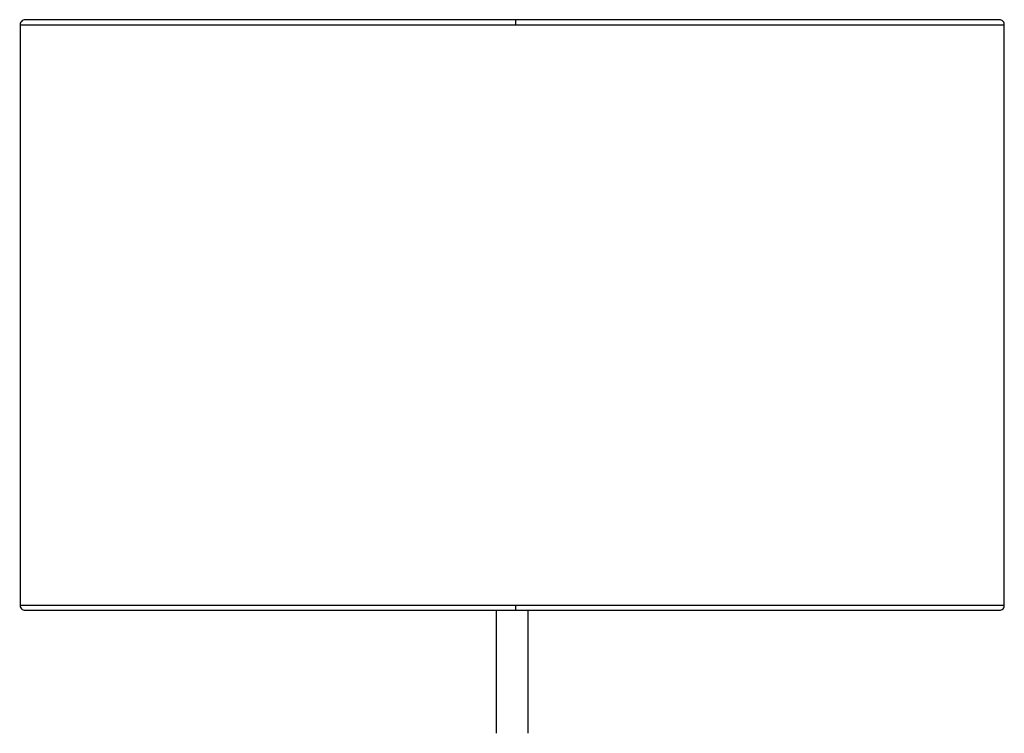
# Paper-space layout '_Frontal' of a CAD drawing. Header units: millimetres. Extents: x -233 to 167, y -56 to 638.
# Tile 7 of 7: x -233 to 167, y 348 to 638. Entities that reach past the tile are written whole.
import ezdxf

# ---------------------------------------------------------------- set-up
doc = ezdxf.new("R2010")
doc.units = ezdxf.units.MM

psp = doc.layouts.new('_Frontal')

# ---------------------------------------------------------------- linework, layer by layer
at = {"color": 7, "linetype": 'Continuous', "lineweight": 25}
for p, q in [((-233.33, 636.44), (-233.33, 400.44)), ((164.67, 638.44), (-231.33, 638.44)), ((166.67, 400.44), (166.67, 636.44)), ((-231.33, 398.44), (164.67, 398.44)), ((-39.83, 398.44), (-39.83, 348.44)), ((-39.78, 398.51), (-38.33, 398.44)), ((-28.33, 398.44), (-26.92, 398.51)), ((-26.83, 348.44), (-26.83, 398.44))]:
    psp.add_line(p, q, dxfattribs=at)
for points, knots in [([(-233.28, 636.44), (-233.29, 636.44), (-233.52, 636.44), (-232.66, 636.44), (-230.6, 636.44), (-227.07, 636.44), (-222.32, 636.44), (-216.39, 636.44), (-209.41, 636.44), (-201.48, 636.44), (-192.76, 636.44), (-183.37, 636.44), (-173.44, 636.44), (-163.1, 636.44), (-152.48, 636.44), (-141.69, 636.44), (-130.82, 636.44), (-119.97, 636.44), (-109.22, 636.44), (-98.62, 636.44), (-87.58, 636.44), (-76.17, 636.44), (-64.46, 636.44), (-53.21, 636.44), (-42.44, 636.44), (-35.43, 636.44), (-32.01, 636.44)], [0, 0, 0, 0, 0.004166, 0.056962, 0.109575, 0.161827, 0.213548, 0.264575, 0.314761, 0.363974, 0.412099, 0.459037, 0.504709, 0.54905, 0.592015, 0.633573, 0.673707, 0.712413, 0.749697, 0.785575, 0.820071, 0.859683, 0.89741, 0.933322, 0.967493, 1, 1, 1, 1]), ([(-231.33, 638.44), (-231.59, 638.41), (-232.15, 638.35), (-232.85, 637.82), (-233.3, 637.07), (-233.31, 636.51), (-233.32, 636.24)], [0, 0, 0, 0, 0.23877, 0.5, 0.76123, 1, 1, 1, 1]), ([(-32.03, 638.41), (-32.03, 638.42), (-32.03, 638.49), (-32.02, 638.36), (-32.02, 638.14), (-32.02, 637.88), (-32.02, 637.56), (-32.01, 637.09), (-32.01, 636.7), (-32.01, 636.44)], [0, 0, 0, 0, 0.0500743, 0.2738821, 0.3952444, 0.5199027, 0.6453115, 0.7688334, 1, 1, 1, 1]), ([(-32.01, 636.44), (-28.6, 636.44), (-21.59, 636.44), (-10.83, 636.44), (0.4, 636.44), (12.08, 636.44), (23.45, 636.44), (34.44, 636.44), (44.99, 636.44), (55.68, 636.44), (66.45, 636.44), (77.23, 636.44), (87.93, 636.44), (98.44, 636.44), (108.65, 636.44), (118.44, 636.44), (127.68, 636.44), (136.24, 636.44), (143.99, 636.44), (150.78, 636.44), (156.51, 636.44), (161.07, 636.44), (164.34, 636.44), (166.34, 636.44), (166.53, 636.44), (166.62, 636.44)], [0, 0, 0, 0, 0.03278, 0.067238, 0.103452, 0.141496, 0.18144, 0.216226, 0.252405, 0.290002, 0.329033, 0.369504, 0.411411, 0.454737, 0.499451, 0.545506, 0.592838, 0.641367, 0.690993, 0.741601, 0.793057, 0.845211, 0.897903, 0.950958, 1, 1, 1, 1]), ([(166.66, 636.24), (166.66, 636.51), (166.65, 637.07), (166.2, 637.82), (165.5, 638.35), (164.94, 638.41), (164.67, 638.44)], [0, 0, 0, 0, 0.2387704, 0.5, 0.7612296, 1, 1, 1, 1]), ([(-32.01, 400.44), (-35.43, 400.44), (-42.44, 400.44), (-53.21, 400.44), (-64.46, 400.44), (-76.17, 400.44), (-87.58, 400.44), (-98.62, 400.44), (-109.22, 400.44), (-119.97, 400.44), (-130.82, 400.44), (-141.69, 400.44), (-152.48, 400.44), (-163.1, 400.44), (-173.44, 400.44), (-183.37, 400.44), (-192.76, 400.44), (-201.48, 400.44), (-209.41, 400.44), (-216.39, 400.44), (-222.32, 400.44), (-227.07, 400.44), (-230.6, 400.44), (-232.66, 400.44), (-233.52, 400.44), (-233.29, 400.44), (-233.28, 400.44)], [0, 0, 0, 0, 0.032507, 0.066678, 0.10259, 0.140317, 0.179929, 0.214425, 0.250303, 0.287587, 0.326293, 0.366427, 0.407985, 0.45095, 0.495291, 0.540963, 0.587901, 0.636026, 0.685239, 0.735425, 0.786452, 0.838173, 0.890425, 0.943038, 0.995834, 1, 1, 1, 1]), ([(-233.32, 400.64), (-233.31, 400.38), (-233.3, 399.81), (-232.85, 399.06), (-232.15, 398.54), (-231.59, 398.47), (-231.33, 398.44)], [0, 0, 0, 0, 0.23877, 0.5, 0.76123, 1, 1, 1, 1]), ([(-32.01, 400.44), (-32.01, 400.19), (-32.01, 399.8), (-32.02, 399.33), (-32.02, 399.01), (-32.02, 398.75), (-32.02, 398.52), (-32.03, 398.39), (-32.03, 398.51), (-32.03, 398.58)], [0, 0, 0, 0, 0.19695, 0.302188, 0.409034, 0.515241, 0.61864, 0.80932, 1, 1, 1, 1]), ([(166.62, 400.44), (166.53, 400.44), (166.34, 400.44), (164.34, 400.44), (161.07, 400.44), (156.51, 400.44), (150.78, 400.44), (143.99, 400.44), (136.24, 400.44), (127.68, 400.44), (118.44, 400.44), (108.65, 400.44), (98.44, 400.44), (87.93, 400.44), (77.23, 400.44), (66.45, 400.44), (55.68, 400.44), (44.99, 400.44), (34.44, 400.44), (23.45, 400.44), (12.08, 400.44), (0.4, 400.44), (-10.83, 400.44), (-21.59, 400.44), (-28.6, 400.44), (-32.01, 400.44)], [0, 0, 0, 0, 0.049042, 0.102097, 0.154789, 0.206943, 0.258399, 0.309007, 0.358633, 0.407162, 0.454494, 0.500549, 0.545263, 0.588589, 0.630496, 0.670967, 0.709998, 0.747595, 0.783774, 0.81856, 0.858504, 0.896548, 0.932762, 0.96722, 1, 1, 1, 1]), ([(164.67, 398.44), (164.94, 398.47), (165.5, 398.54), (166.2, 399.06), (166.65, 399.81), (166.66, 400.38), (166.66, 400.64)], [0, 0, 0, 0, 0.2387704, 0.5, 0.7612296, 1, 1, 1, 1])]:
    psp.add_open_spline(points, degree=3, knots=knots, dxfattribs=at)
psp.add_open_spline([(-39.83, 398.44), (-39.72, 398.44), (-39.52, 398.44), (-38, 398.44), (-35.84, 398.44), (-33.28, 398.44), (-30.73, 398.44), (-28.59, 398.44), (-27.1, 398.44), (-26.92, 398.44), (-26.83, 398.44)], degree=3, dxfattribs=at)

doc.saveas('drawing.dxf')
